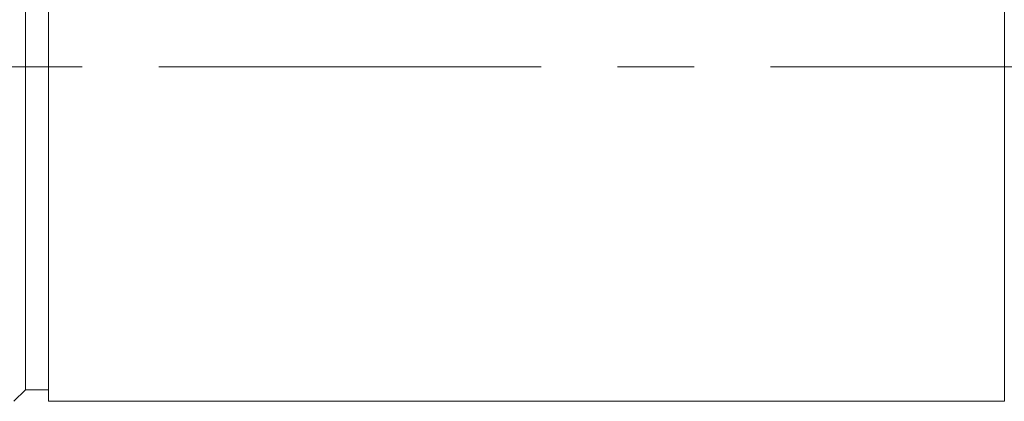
# Model space of a CAD drawing. Header units: inches. Extents: x 1.4 to 30, y 0.7 to 21.5.
# Tile 77 of 93: x 21.358 to 22.645, y 10.675 to 11.174. Entities that reach past the tile are written whole.
import ezdxf

# ---------------------------------------------------------------- set-up
doc = ezdxf.new("R2010")
doc.units = ezdxf.units.IN
doc.header["$MEASUREMENT"] = 0
doc.linetypes.add('CENTERX2', pattern=[0.8, 0.5, -0.1, 0.1, -0.1])

msp = doc.modelspace()

# ---------------------------------------------------------------- linework, layer by layer
at = {"color": 7, "linetype": 'Continuous', "lineweight": 15}
for p, q in [((21.3951, 10.6747), (21.3951, 11.5497)), ((22.6451, 11.5497), (22.6451, 11.1122)), ((21.3651, 10.6897), (21.3651, 11.5347)), ((22.6451, 11.127), (22.6451, 11.166)), ((22.6451, 11.1122), (22.6451, 10.6747)), ((22.6451, 11.0584), (22.6451, 11.0974)), ((22.6451, 10.9911), (22.6451, 11.0292)), ((22.6451, 10.9268), (22.6451, 10.9631)), ((22.6451, 10.8671), (22.6451, 10.9005)), ((22.6451, 10.8134), (22.6451, 10.8433)), ((22.6451, 10.7671), (22.6451, 10.7926)), ((22.6451, 10.7293), (22.6451, 10.7498)), ((22.6451, 10.7009), (22.6451, 10.7159)), ((21.3501, 10.6747), (21.3651, 10.6897)), ((21.3651, 10.6897), (21.3951, 10.6897)), ((22.6451, 10.6826), (22.6451, 10.6918)), ((21.3951, 10.6747), (22.6451, 10.6747)), ((22.6451, 10.6749), (22.6451, 10.678))]:
    msp.add_line(p, q, dxfattribs=at)
at = {"color": 7, "linetype": 'CENTERX2', "lineweight": 0}
msp.add_line((24.4393, 11.1122), (16.2106, 11.1122), dxfattribs=at)

doc.saveas('drawing.dxf')
